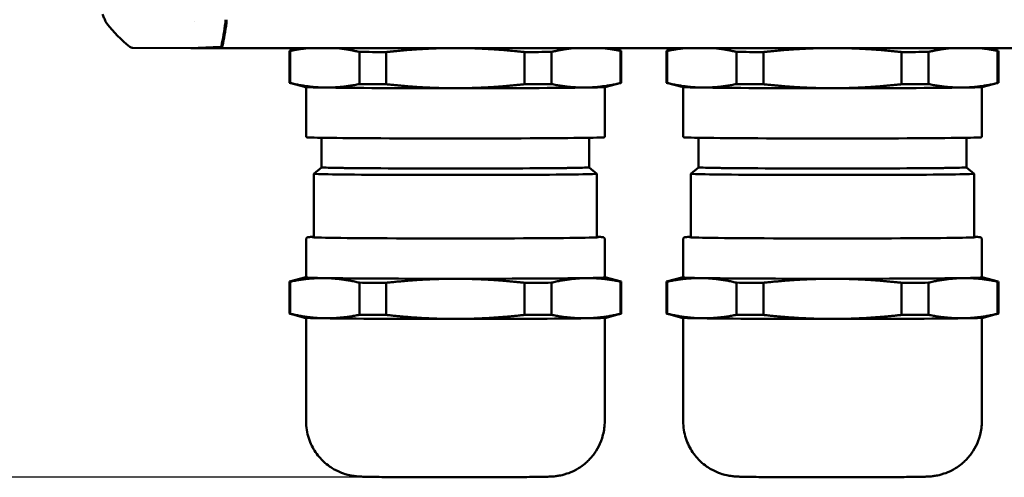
# Model space of a CAD drawing. Header units: millimetres. Extents: x 30 to 861, y 28 to 600.
# Tile 3 of 48: x 171 to 269, y 362 to 408. Entities that reach past the tile are written whole.
import ezdxf

# ---------------------------------------------------------------- set-up
doc = ezdxf.new("R2010")
doc.units = ezdxf.units.MM
doc.header["$LTSCALE"] = 3
doc.layers.add('Dimension (ISO)', color=7, linetype='Continuous', lineweight=25)
doc.layers.add('Visible (ISO)', color=7, linetype='Continuous', lineweight=50)
doc.styles.add('Note Text (ISO)', font='tahoma.ttf')
doc.dimstyles.new('Default (ISO)', dxfattribs={"dimscale": 3, "dimtxt": 2.2, "dimasz": 2, "dimexe": 1, "dimexo": 1, "dimgap": 0.762, "dimtad": 1, "dimdec": 1, "dimtxsty": 'Note Text (ISO)', "dimblk": 'Filled-1', "dimcen": 0.09, "dimdle": 10, "dimclrd": 256, "dimclre": 256, "dimclrt": 256, "dimadec": 0, "dimazin": 0, "dimtfac": 0.863636, "dimtdec": 0, "dimtmove": 0, "dimatfit": 3, "dimfxl": 0, "dimtolj": 1, "dimlwd": -1, "dimlwe": -1, "dimarcsym": 0})

# ---------------------------------------------------------------- blocks, each defined once
blk = doc.blocks.new('Filled-1')
at = {"color": 0}
for p, q in [((0, 0), (-1, 0.25)), ((-1, 0.25), (-1, -0.25)), ((-1, 0), (0, 0)), ((-1, -0.25), (0, 0))]:
    blk.add_line(p, q, dxfattribs=at)
at = {"color": 0, "flags": 128}
blk.add_lwpolyline([(-1, -0.25), (0, 0), (-1, 0.25), (-1, -0.25)], dxfattribs=at)
at = {"color": 0}
blk.add_solid([(-1, -0.25), (0, 0), (-1, 0.25), (-1, -0.25)], dxfattribs=at)
blk = doc.blocks.new('*D8')
at = {"layer": 'Defpoints', "color": 0, "transparency": 16777216}
for p in [(158.271, 529.828), (188.271, 529.828), (208.55, 362.178)]:
    blk.add_point(p, dxfattribs=at)
at = {"layer": 'Dimension (ISO)', "transparency": 16777216}
for p, q in [((185.271, 529.828), (155.271, 529.828)), ((158.271, 368.178), (158.271, 523.828)), ((205.55, 362.178), (155.271, 362.178))]:
    blk.add_line(p, q, dxfattribs=at)
at = {"layer": 'Dimension (ISO)', "transparency": 16777216, "xscale": 6, "yscale": 6, "zscale": 6}
for p, rotation in [((158.271, 529.828), 90), ((158.271, 362.178), 270)]:
    blk.add_blockref('Filled-1', p, dxfattribs=dict(at, rotation=rotation))
at = {"layer": 'Dimension (ISO)', "transparency": 16777216, "insert": (149.083, 439.235), "char_height": 6.6, "attachment_point": 1, "rotation": 90, "style": 'Note Text (ISO)'}
blk.add_mtext('\\A1;168', dxfattribs=at)

msp = doc.modelspace()

# ---------------------------------------------------------------- linework, layer by layer
at = {"layer": 'Visible (ISO)'}
for p, q in [((188.649, 407.496), (188.649, 407.496)), ((182.472, 404.878), (188.188, 404.829)), ((188.188, 404.829), (191.226, 404.98)), ((191.326, 404.98), (188.271, 404.828)), ((188.271, 404.828), (188.271, 404.833)), ((353.324, 404.828), (188.271, 404.828)), ((198.047, 401.39), (198.047, 404.586)), ((198.942, 404.828), (198.056, 404.591)), ((198.12, 401.377), (198.12, 404.573)), ((204.994, 404.469), (204.994, 401.273)), ((207.674, 401.259), (207.674, 404.455)), ((221.421, 404.455), (221.421, 401.259)), ((224.101, 401.273), (224.101, 404.469)), ((230.153, 404.828), (231.039, 404.591)), ((230.975, 404.573), (230.975, 401.377)), ((231.047, 401.39), (231.047, 404.586)), ((235.547, 401.39), (235.547, 404.586)), ((236.442, 404.828), (235.556, 404.591)), ((235.62, 401.377), (235.62, 404.573)), ((242.494, 404.469), (242.494, 401.273)), ((245.174, 401.259), (245.174, 404.455)), ((258.921, 404.455), (258.921, 401.259)), ((261.601, 401.273), (261.601, 404.469)), ((267.653, 404.828), (268.539, 404.591)), ((268.475, 404.573), (268.475, 401.377)), ((268.547, 401.39), (268.547, 404.586)), ((199.555, 400.984), (198.056, 401.386)), ((199.697, 395.989), (199.697, 400.97)), ((229.397, 395.989), (229.397, 400.97)), ((229.539, 400.984), (231.039, 401.386)), ((237.055, 400.984), (235.556, 401.386)), ((237.197, 395.989), (237.197, 400.97)), ((266.897, 395.989), (266.897, 400.97)), ((267.039, 400.984), (268.539, 401.386)), ((201.232, 392.989), (201.232, 395.931)), ((227.862, 392.989), (227.862, 395.931)), ((238.732, 392.989), (238.732, 395.931)), ((265.362, 392.989), (265.362, 395.931)), ((201.232, 392.99), (200.473, 392.353)), ((227.863, 392.99), (228.622, 392.353)), ((238.732, 392.99), (237.973, 392.353)), ((265.363, 392.99), (266.122, 392.353)), ((200.472, 386.022), (200.472, 392.352)), ((228.622, 386.022), (228.622, 392.352)), ((237.972, 386.022), (237.972, 392.352)), ((266.122, 386.022), (266.122, 392.352)), ((199.697, 382.039), (199.697, 385.839)), ((229.397, 382.039), (229.397, 385.839)), ((237.197, 382.039), (237.197, 385.839)), ((266.897, 382.039), (266.897, 385.839)), ((199.555, 382.044), (198.056, 381.642)), ((229.539, 382.044), (231.039, 381.642)), ((237.055, 382.044), (235.556, 381.642)), ((267.039, 382.044), (268.539, 381.642)), ((198.047, 378.442), (198.047, 381.638)), ((198.12, 378.428), (198.12, 381.624)), ((204.994, 381.52), (204.994, 378.324)), ((207.674, 378.311), (207.674, 381.507)), ((221.421, 381.507), (221.421, 378.311)), ((224.101, 378.324), (224.101, 381.52)), ((230.975, 381.624), (230.975, 378.428)), ((231.047, 378.442), (231.047, 381.638)), ((235.547, 378.442), (235.547, 381.638)), ((235.62, 378.428), (235.62, 381.624)), ((242.494, 381.52), (242.494, 378.324)), ((245.174, 378.311), (245.174, 381.507)), ((258.921, 381.507), (258.921, 378.311)), ((261.601, 378.324), (261.601, 381.52)), ((268.475, 381.624), (268.475, 378.428)), ((268.547, 378.442), (268.547, 381.638)), ((199.555, 378.035), (198.056, 378.437)), ((199.697, 367.741), (199.697, 378.021)), ((229.397, 367.741), (229.397, 378.021)), ((229.539, 378.035), (231.039, 378.437)), ((237.055, 378.035), (235.556, 378.437)), ((237.197, 367.741), (237.197, 378.021)), ((266.897, 367.741), (266.897, 378.021)), ((267.039, 378.035), (268.539, 378.437))]:
    msp.add_line(p, q, dxfattribs=at)
msp.add_arc((191.625, 416.627), 15, 218.46516, 230.87696, dxfattribs=at)
for centre, major_axis, ratio, start_param, end_param in [((189.61, 416.736), (0.004, -15), 0.176327, 0.681969, 0.89594), ((189.712, 416.728), (0, -15), 0.176327, 0.682883, 0.89664), ((191.609, 407.677), (0, 0.5), 0.17632, 4.037515, 4.710825), ((191.709, 407.677), (0, -0.5), 0.176327, 0.89664, 1.570796), ((182.476, 405.378), (-0.326, -0.379), 0.99991, 0.026478, 0.700667), ((191.225, 405.48), (0, 0.5), 0.17632, 3.15027, 3.823544), ((191.325, 405.48), (0, -0.5), 0.176327, 0.008727, 0.682883), ((214.547, 404.586), (-16.5, 0), 0.008727, 6.25061, 6.377084), ((214.547, 404.586), (16.5, 0), 0.008727, 4.094891, 4.282689), ((214.547, 404.586), (16.5, 0), 0.008727, 5.142089, 5.329887), ((214.547, 404.586), (16.5, 0), 0.008727, 6.189286, 6.31576), ((252.047, 404.586), (-16.5, 0), 0.008727, 6.25061, 6.377084), ((252.047, 404.586), (16.5, 0), 0.008727, 4.094891, 4.282689), ((252.047, 404.586), (16.5, 0), 0.008727, 5.142089, 5.329887), ((252.047, 404.586), (16.5, 0), 0.008727, 6.189286, 6.31576), ((214.547, 401.39), (-16.5, 0), 0.008727, 0, 0.093899), ((214.547, 400.988), (-15, 0), 0.008727, 0.032575, 0.523599), ((214.547, 400.988), (15, 0), 0.008727, 3.665191, 4.712389), ((214.547, 401.39), (16.5, 0), 0.008727, 4.094891, 4.282689), ((214.547, 400.988), (15, 0), 0.008727, 4.712389, 5.759587), ((214.547, 401.39), (16.5, 0), 0.008727, 5.142089, 5.329887), ((214.547, 400.988), (15, 0), 0.008727, 5.759587, 6.25061), ((214.547, 401.39), (16.5, 0), 0.008727, 6.189286, 6.283185), ((252.047, 401.39), (-16.5, 0), 0.008727, 0, 0.093899), ((252.047, 400.988), (-15, 0), 0.008727, 0.032575, 0.523599), ((252.047, 400.988), (15, 0), 0.008727, 3.665191, 4.712389), ((252.047, 401.39), (16.5, 0), 0.008727, 4.094891, 4.282689), ((252.047, 400.988), (15, 0), 0.008727, 4.712389, 5.759587), ((252.047, 401.39), (16.5, 0), 0.008727, 5.142089, 5.329887), ((252.047, 400.988), (15, 0), 0.008727, 5.759587, 6.25061), ((252.047, 401.39), (16.5, 0), 0.008727, 6.189286, 6.283185), ((214.547, 395.989), (-14.85, 0), 0.008727, 0, 3.141593), ((252.047, 395.989), (-14.85, 0), 0.008727, 0, 3.141593), ((214.547, 392.989), (13.316, 0), 0.008727, 3.130274, 6.294504), ((214.547, 392.989), (-13.315, 0), 0.008727, 0, 3.141593), ((252.047, 392.989), (13.316, 0), 0.008727, 3.130274, 6.294504), ((252.047, 392.989), (-13.315, 0), 0.008727, 0, 3.141593), ((214.547, 392.352), (-14.075, 0), 0.008727, 6.272785, 9.435178), ((252.047, 392.352), (-14.075, 0), 0.008727, 6.272785, 9.435178), ((214.547, 386.039), (-14.213, 0), 0.008727, 6.14386, 9.564103), ((252.047, 386.039), (-14.213, 0), 0.008727, 6.14386, 9.564103), ((214.547, 382.039), (-15, 0), 0.008727, 6.141646, 6.806784), ((214.547, 382.039), (-14.85, 0), 0.008727, 0, 3.141593), ((214.547, 382.039), (15, 0), 0.008727, 3.665191, 4.712389), ((214.547, 382.039), (15, 0), 0.008727, 4.712389, 5.759587), ((214.547, 382.039), (15, 0), 0.008727, 5.759587, 6.424725), ((252.047, 382.039), (-15, 0), 0.008727, 6.141646, 6.806784), ((252.047, 382.039), (-14.85, 0), 0.008727, 0, 3.141593), ((252.047, 382.039), (15, 0), 0.008727, 3.665191, 4.712389), ((252.047, 382.039), (15, 0), 0.008727, 4.712389, 5.759587), ((252.047, 382.039), (15, 0), 0.008727, 5.759587, 6.424725), ((214.547, 381.638), (-16.5, 0), 0.008727, 6.25061, 6.377084), ((214.547, 381.638), (16.5, 0), 0.008727, 4.094891, 4.282689), ((214.547, 381.638), (16.5, 0), 0.008727, 5.142089, 5.329887), ((214.547, 381.638), (16.5, 0), 0.008727, 6.189286, 6.31576), ((252.047, 381.638), (-16.5, 0), 0.008727, 6.25061, 6.377084), ((252.047, 381.638), (16.5, 0), 0.008727, 4.094891, 4.282689), ((252.047, 381.638), (16.5, 0), 0.008727, 5.142089, 5.329887), ((252.047, 381.638), (16.5, 0), 0.008727, 6.189286, 6.31576), ((214.547, 378.442), (-16.5, 0), 0.008727, 0, 0.093899), ((214.547, 378.04), (-15, 0), 0.008727, 0.032575, 0.523599), ((214.547, 378.442), (16.5, 0), 0.008727, 4.094891, 4.282689), ((214.547, 378.442), (16.5, 0), 0.008727, 5.142089, 5.329887), ((214.547, 378.04), (15, 0), 0.008727, 5.759587, 6.25061), ((214.547, 378.442), (16.5, 0), 0.008727, 6.189286, 6.283185), ((252.047, 378.442), (-16.5, 0), 0.008727, 0, 0.093899), ((252.047, 378.04), (-15, 0), 0.008727, 0.032575, 0.523599), ((252.047, 378.442), (16.5, 0), 0.008727, 4.094891, 4.282689), ((252.047, 378.442), (16.5, 0), 0.008727, 5.142089, 5.329887), ((252.047, 378.04), (15, 0), 0.008727, 5.759587, 6.25061), ((252.047, 378.442), (16.5, 0), 0.008727, 6.189286, 6.283185), ((214.547, 378.04), (15, 0), 0.008727, 3.665191, 4.712389), ((214.547, 378.04), (15, 0), 0.008727, 4.712389, 5.759587), ((252.047, 378.04), (15, 0), 0.008727, 3.665191, 4.712389), ((252.047, 378.04), (15, 0), 0.008727, 4.712389, 5.759587)]:
    msp.add_ellipse(centre, major_axis=major_axis, ratio=ratio, start_param=start_param, end_param=end_param, dxfattribs=at)
for points, knots in [([(179.434, 408.242), (179.487, 408.123), (179.543, 407.997), (179.65, 407.755), (179.704, 407.63), (179.756, 407.508)], [0.000001, 0.000001, 0.000001, 0.000001, 0.03897032, 0.03897032, 0.07800594, 0.07800594, 0.07800594, 0.07800594]), ([(179.756, 407.508), (179.772, 407.47), (179.79, 407.433), (179.832, 407.363), (179.855, 407.329), (179.881, 407.297)], [-0.02455939, -0.02455939, -0.02455939, -0.02455939, -0.0122795, -0.0122795, 0, 0, 0, 0]), ([(200.472, 386.075), (200.343, 386.071), (200.235, 386.067), (200.059, 386.059), (199.993, 386.055), (199.919, 386.048), (199.9, 386.046), (199.866, 386.04), (199.855, 386.038), (199.82, 386.026), (199.806, 386.021), (199.772, 385.996), (199.764, 385.989), (199.742, 385.967), (199.726, 385.947), (199.704, 385.896), (199.697, 385.868), (199.697, 385.84), (199.697, 385.839), (199.697, 385.839)], [2.8590179, 2.8590179, 2.8590179, 2.8590179, 2.9534287, 2.9534287, 3.0475107, 3.0475107, 3.0945517, 3.0945517, 3.1180722, 3.1180722, 3.1298324, 3.1298324, 3.1330552, 3.1330552, 3.1378998, 3.1378998, 3.1415756, 3.1415756, 3.1415927, 3.1415927, 3.1415927, 3.1415927]), ([(229.397, 385.839), (229.397, 385.865), (229.392, 385.89), (229.376, 385.933), (229.364, 385.951), (229.341, 385.981), (229.329, 385.991), (229.305, 386.01), (229.294, 386.016), (229.267, 386.029), (229.256, 386.032), (229.213, 386.045), (229.199, 386.045), (229.08, 386.059), (228.904, 386.066), (228.622, 386.075)], [0, 0, 0, 0, 0.0033089, 0.0033089, 0.0069205, 0.0069205, 0.0112724, 0.0112724, 0.0174105, 0.0174105, 0.0296346, 0.0296346, 0.0768375, 0.0768375, 0.2825747, 0.2825747, 0.2825747, 0.2825747]), ([(237.972, 386.075), (237.843, 386.071), (237.735, 386.067), (237.559, 386.059), (237.493, 386.055), (237.419, 386.048), (237.4, 386.046), (237.366, 386.04), (237.355, 386.038), (237.32, 386.026), (237.306, 386.021), (237.272, 385.996), (237.264, 385.989), (237.242, 385.967), (237.226, 385.947), (237.204, 385.896), (237.197, 385.868), (237.197, 385.84), (237.197, 385.839), (237.197, 385.839)], [2.8590179, 2.8590179, 2.8590179, 2.8590179, 2.9534287, 2.9534287, 3.0475107, 3.0475107, 3.0945517, 3.0945517, 3.1180722, 3.1180722, 3.1298324, 3.1298324, 3.1330552, 3.1330552, 3.1378998, 3.1378998, 3.1415756, 3.1415756, 3.1415927, 3.1415927, 3.1415927, 3.1415927]), ([(266.897, 385.839), (266.897, 385.865), (266.892, 385.89), (266.876, 385.933), (266.864, 385.951), (266.841, 385.981), (266.829, 385.991), (266.805, 386.01), (266.794, 386.016), (266.767, 386.029), (266.756, 386.032), (266.713, 386.045), (266.699, 386.045), (266.58, 386.059), (266.404, 386.066), (266.122, 386.075)], [0, 0, 0, 0, 0.0033089, 0.0033089, 0.0069205, 0.0069205, 0.0112724, 0.0112724, 0.0174105, 0.0174105, 0.0296346, 0.0296346, 0.0768375, 0.0768375, 0.2825747, 0.2825747, 0.2825747, 0.2825747]), ([(199.697, 367.741), (199.697, 367.154), (199.797, 366.571), (200.138, 365.505), (200.386, 365.04), (200.962, 364.183), (201.288, 363.854), (202.006, 363.223), (202.341, 363.03), (203.109, 362.62), (203.382, 362.544), (203.978, 362.361), (204.143, 362.339), (204.409, 362.294), (204.493, 362.283), (204.647, 362.264), (204.707, 362.259), (204.848, 362.246), (204.909, 362.242), (205.156, 362.228), (205.29, 362.224), (205.742, 362.211), (206.086, 362.205), (207.09, 362.19), (207.813, 362.183), (209.446, 362.172), (210.345, 362.167), (212.25, 362.161), (213.254, 362.16), (215.27, 362.159), (216.282, 362.16), (218.215, 362.165), (219.135, 362.169), (220.797, 362.179), (221.537, 362.186), (222.779, 362.2), (223.267, 362.209), (223.801, 362.224), (223.933, 362.228), (224.198, 362.243), (224.279, 362.245), (224.589, 362.281), (224.691, 362.293), (225.028, 362.355), (225.208, 362.379), (225.852, 362.594), (226.128, 362.684), (226.848, 363.09), (227.16, 363.281), (227.771, 363.825), (228.016, 364.072), (228.626, 364.871), (229.008, 365.53), (229.334, 366.801), (229.397, 367.27), (229.397, 367.741)], [3.141593, 3.141593, 3.141593, 3.141593, 3.144385, 3.144385, 3.147464, 3.147464, 3.15152, 3.15152, 3.157911, 3.157911, 3.170124, 3.170124, 3.192386, 3.192386, 3.213704, 3.213704, 3.239862, 3.239862, 3.28613, 3.28613, 3.442738, 3.442738, 3.69451, 3.69451, 4.035011, 4.035011, 4.359878, 4.359878, 4.682104, 4.682104, 5.00375, 5.00375, 5.325774, 5.325774, 5.649792, 5.649792, 5.983238, 5.983238, 6.133211, 6.133211, 6.208198, 6.208198, 6.23573, 6.23573, 6.257091, 6.257091, 6.267711, 6.267711, 6.273376, 6.273376, 6.276529, 6.276529, 6.280945, 6.280945, 6.283185, 6.283185, 6.283185, 6.283185]), ([(237.197, 367.741), (237.197, 367.154), (237.297, 366.571), (237.638, 365.505), (237.886, 365.04), (238.462, 364.183), (238.788, 363.854), (239.506, 363.223), (239.841, 363.03), (240.609, 362.62), (240.882, 362.544), (241.478, 362.361), (241.643, 362.339), (241.909, 362.294), (241.993, 362.283), (242.147, 362.264), (242.207, 362.259), (242.348, 362.246), (242.409, 362.242), (242.656, 362.228), (242.79, 362.224), (243.242, 362.211), (243.586, 362.205), (244.59, 362.19), (245.313, 362.183), (246.946, 362.172), (247.845, 362.167), (249.75, 362.161), (250.754, 362.16), (252.77, 362.159), (253.782, 362.16), (255.715, 362.165), (256.635, 362.169), (258.297, 362.179), (259.037, 362.186), (260.279, 362.2), (260.767, 362.209), (261.301, 362.224), (261.433, 362.228), (261.698, 362.243), (261.779, 362.245), (262.089, 362.281), (262.191, 362.293), (262.528, 362.355), (262.708, 362.379), (263.352, 362.594), (263.628, 362.684), (264.348, 363.09), (264.66, 363.281), (265.271, 363.825), (265.516, 364.072), (266.126, 364.871), (266.508, 365.53), (266.834, 366.801), (266.897, 367.27), (266.897, 367.741)], [3.141593, 3.141593, 3.141593, 3.141593, 3.144385, 3.144385, 3.147464, 3.147464, 3.15152, 3.15152, 3.157911, 3.157911, 3.170124, 3.170124, 3.192386, 3.192386, 3.213704, 3.213704, 3.239862, 3.239862, 3.28613, 3.28613, 3.442738, 3.442738, 3.69451, 3.69451, 4.035011, 4.035011, 4.359878, 4.359878, 4.682104, 4.682104, 5.00375, 5.00375, 5.325774, 5.325774, 5.649792, 5.649792, 5.983238, 5.983238, 6.133211, 6.133211, 6.208198, 6.208198, 6.23573, 6.23573, 6.257091, 6.257091, 6.267711, 6.267711, 6.273376, 6.273376, 6.276529, 6.276529, 6.280945, 6.280945, 6.283185, 6.283185, 6.283185, 6.283185])]:
    msp.add_open_spline(points, degree=3, knots=knots, dxfattribs=at)
for points, weights in [([(198.12, 404.573), (198.93, 404.742), (199.69, 404.828)], [1.09930569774, 1.08794032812, 1.06630533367]), ([(202.991, 404.828), (203.954, 404.717), (204.994, 404.469)], [1.05339154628, 1.08475963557, 1.09930569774]), ([(207.674, 404.455), (210.319, 404.751), (212.741, 404.828)], [1.09930569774, 1.08087525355, 1.03543888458]), ([(216.354, 404.828), (218.776, 404.751), (221.421, 404.455)], [1.03543888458, 1.08087525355, 1.09930569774]), ([(224.101, 404.469), (225.141, 404.717), (226.104, 404.828)], [1.09930569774, 1.08475963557, 1.05339154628]), ([(229.405, 404.828), (230.164, 404.742), (230.975, 404.573)], [1.06630533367, 1.08794032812, 1.09930569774]), ([(235.62, 404.573), (236.43, 404.742), (237.19, 404.828)], [1.09930569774, 1.08794032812, 1.06630533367]), ([(240.491, 404.828), (241.454, 404.717), (242.494, 404.469)], [1.05339154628, 1.08475963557, 1.09930569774]), ([(245.174, 404.455), (247.819, 404.751), (250.241, 404.828)], [1.09930569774, 1.08087525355, 1.03543888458]), ([(253.854, 404.828), (256.276, 404.751), (258.921, 404.455)], [1.03543888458, 1.08087525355, 1.09930569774]), ([(261.601, 404.469), (262.641, 404.717), (263.604, 404.828)], [1.09930569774, 1.08475963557, 1.05339154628]), ([(266.905, 404.828), (267.664, 404.742), (268.475, 404.573)], [1.06630533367, 1.08794032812, 1.09930569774]), ([(201.557, 400.923), (199.92, 400.948), (198.12, 401.377)], [1, 1.0246950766, 1]), ([(204.994, 401.273), (203.194, 400.898), (201.557, 400.923)], [1, 1.0246950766, 1]), ([(214.547, 400.858), (211.274, 400.858), (207.674, 401.259)], [1, 1.0246950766, 1]), ([(221.421, 401.259), (217.821, 400.858), (214.547, 400.858)], [1, 1.0246950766, 1]), ([(227.538, 400.923), (225.901, 400.898), (224.101, 401.273)], [1, 1.0246950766, 1]), ([(230.975, 401.377), (229.174, 400.948), (227.538, 400.923)], [1, 1.0246950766, 1]), ([(239.057, 400.923), (237.42, 400.948), (235.62, 401.377)], [1, 1.0246950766, 1]), ([(242.494, 401.273), (240.694, 400.898), (239.057, 400.923)], [1, 1.0246950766, 1]), ([(252.047, 400.858), (248.774, 400.858), (245.174, 401.259)], [1, 1.0246950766, 1]), ([(258.921, 401.259), (255.321, 400.858), (252.047, 400.858)], [1, 1.0246950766, 1]), ([(265.038, 400.923), (263.401, 400.898), (261.601, 401.273)], [1, 1.0246950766, 1]), ([(268.475, 401.377), (266.674, 400.948), (265.038, 400.923)], [1, 1.0246950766, 1]), ([(198.12, 381.624), (199.92, 381.999), (201.557, 381.974)], [1, 1.0246950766, 1]), ([(201.557, 381.974), (203.194, 381.949), (204.994, 381.52)], [1, 1.0246950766, 1]), ([(207.674, 381.507), (211.274, 381.909), (214.547, 381.909)], [1, 1.0246950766, 1]), ([(214.547, 381.909), (217.821, 381.909), (221.421, 381.507)], [1, 1.0246950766, 1]), ([(224.101, 381.52), (225.901, 381.949), (227.538, 381.974)], [1, 1.0246950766, 1]), ([(227.538, 381.974), (229.174, 381.999), (230.975, 381.624)], [1, 1.0246950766, 1]), ([(235.62, 381.624), (237.42, 381.999), (239.057, 381.974)], [1, 1.0246950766, 1]), ([(239.057, 381.974), (240.694, 381.949), (242.494, 381.52)], [1, 1.0246950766, 1]), ([(245.174, 381.507), (248.774, 381.909), (252.047, 381.909)], [1, 1.0246950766, 1]), ([(252.047, 381.909), (255.321, 381.909), (258.921, 381.507)], [1, 1.0246950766, 1]), ([(261.601, 381.52), (263.401, 381.949), (265.038, 381.974)], [1, 1.0246950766, 1]), ([(265.038, 381.974), (266.674, 381.999), (268.475, 381.624)], [1, 1.0246950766, 1]), ([(201.557, 377.974), (199.92, 377.999), (198.12, 378.428)], [1, 1.0246950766, 1]), ([(204.994, 378.324), (203.194, 377.949), (201.557, 377.974)], [1, 1.0246950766, 1]), ([(214.547, 377.909), (211.274, 377.909), (207.674, 378.311)], [1, 1.0246950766, 1]), ([(221.421, 378.311), (217.821, 377.909), (214.547, 377.909)], [1, 1.0246950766, 1]), ([(227.538, 377.974), (225.901, 377.949), (224.101, 378.324)], [1, 1.0246950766, 1]), ([(230.975, 378.428), (229.174, 377.999), (227.538, 377.974)], [1, 1.0246950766, 1]), ([(239.057, 377.974), (237.42, 377.999), (235.62, 378.428)], [1, 1.0246950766, 1]), ([(242.494, 378.324), (240.694, 377.949), (239.057, 377.974)], [1, 1.0246950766, 1]), ([(252.047, 377.909), (248.774, 377.909), (245.174, 378.311)], [1, 1.0246950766, 1]), ([(258.921, 378.311), (255.321, 377.909), (252.047, 377.909)], [1, 1.0246950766, 1]), ([(265.038, 377.974), (263.401, 377.949), (261.601, 378.324)], [1, 1.0246950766, 1]), ([(268.475, 378.428), (266.674, 377.999), (265.038, 377.974)], [1, 1.0246950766, 1])]:
    msp.add_rational_spline(points, weights, degree=2, dxfattribs=at)

# ---------------------------------------------------------------- dimensions: what is measured, and where the dimension line sits
at = {"layer": 'Dimension (ISO)'}
dim = msp.add_linear_dim(base=(158.271, 529.828), p1=(208.55, 362.178), p2=(188.271, 529.828), angle=270, dimstyle='Default (ISO)', override={"dimgap": 0.762, "dimdec": 0, "dimtol": 0, "dimlim": 0, "dimtp": 0, "dimtm": 0, "dimtdec": 0, "dimtofl": 0, "dimatfit": 1}, dxfattribs=at)
dim.commit()
dim.dimension.update_dxf_attribs({"geometry": '*D8', "text_midpoint": (158.271, 446.003), "dimtype": 160})

doc.saveas('drawing.dxf')
